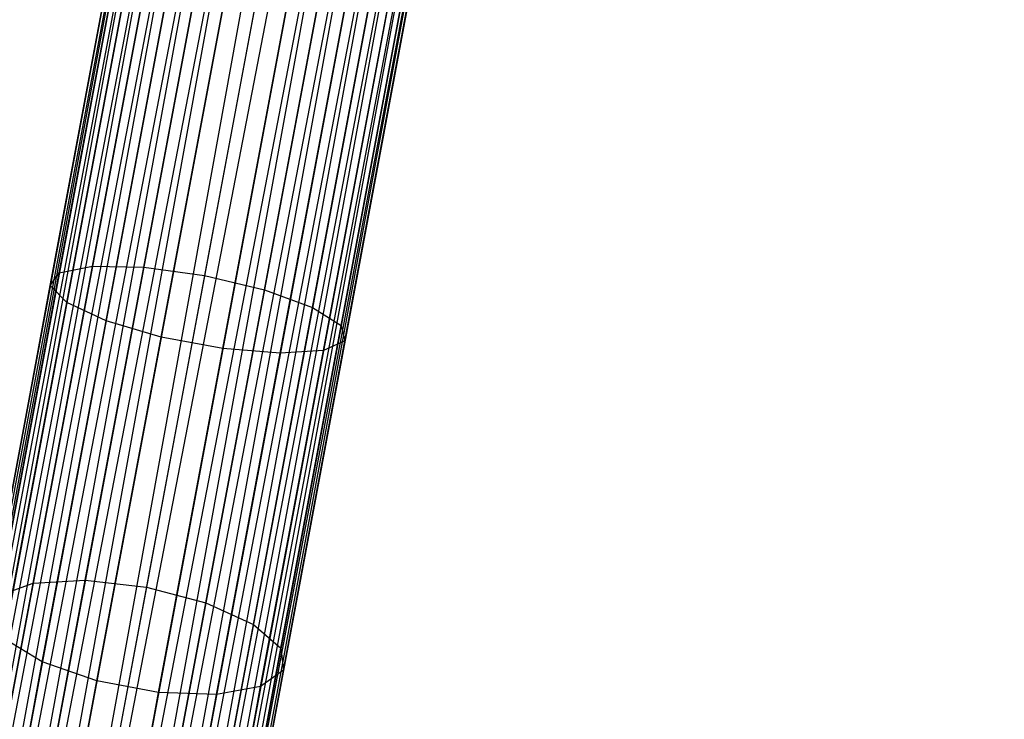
# Model space of a CAD drawing. Extents: x -102 to 102, y -101 to 102.
# Tile 101 of 256: x -13.47 to -6.94, y -68.63 to -63.99. Entities that reach past the tile are written whole.
import ezdxf

# ---------------------------------------------------------------- set-up
doc = ezdxf.new("R2010")
doc.units = 0
doc.header["$LTSCALE"] = 25.4
doc.layers.get('0').update_dxf_attribs({"linetype": 'CONTINUOUS'})

# ---------------------------------------------------------------- blocks, each defined once
blk = doc.blocks.new('NL2500011659_STL')
at = {"color": 0}
for p, q in [((-15.766, -79.1009, -7.3955), (-8.8972, -42.3564, -7.6045)), ((-8.8972, -42.3564, -7.3955), (-15.766, -79.1009, -7.3955)), ((-15.766, -79.1009, -7.3955), (-8.8972, -42.3564, -7.6045)), ((-8.8972, -42.3564, -7.3955), (-15.766, -79.1009, -7.3955)), ((-8.8545, -42.3644, -7.191), (-15.766, -79.1009, -7.3955)), ((-8.8545, -42.3644, -7.191), (-15.766, -79.1009, -7.3955)), ((-8.8972, -42.3564, -7.6045), (-15.7233, -79.1089, -7.809)), ((-8.8972, -42.3564, -7.6045), (-15.7233, -79.1089, -7.809)), ((-8.8545, -42.3644, -7.809), (-15.7233, -79.1089, -7.809)), ((-8.8545, -42.3644, -7.809), (-15.7233, -79.1089, -7.809)), ((-15.7233, -79.1089, -7.809), (-8.7709, -42.38, -8)), ((-15.7233, -79.1089, -7.809), (-8.7709, -42.38, -8)), ((-15.6397, -79.1245, -7), (-8.8545, -42.3644, -7.191)), ((-15.6397, -79.1245, -7), (-8.8545, -42.3644, -7.191)), ((-8.7709, -42.38, -7), (-15.6397, -79.1245, -7)), ((-8.7709, -42.38, -7), (-15.6397, -79.1245, -7)), ((-8.7709, -42.38, -8), (-15.5189, -79.1471, -8.1691)), ((-8.7709, -42.38, -8), (-15.5189, -79.1471, -8.1691)), ((-8.6501, -42.4026, -6.8309), (-15.6397, -79.1245, -7)), ((-8.6501, -42.4026, -6.8309), (-15.6397, -79.1245, -7)), ((-8.6501, -42.4026, -8.1691), (-15.5189, -79.1471, -8.1691)), ((-8.6501, -42.4026, -8.1691), (-15.5189, -79.1471, -8.1691)), ((-15.5189, -79.1471, -8.1691), (-8.4974, -42.4312, -8.309)), ((-15.5189, -79.1471, -8.1691), (-8.4974, -42.4312, -8.309)), ((-15.3662, -79.1757, -6.691), (-8.6501, -42.4026, -6.8309)), ((-15.3662, -79.1757, -6.691), (-8.6501, -42.4026, -6.8309)), ((-8.4974, -42.4312, -6.691), (-15.3662, -79.1757, -6.691)), ((-8.4974, -42.4312, -6.691), (-15.3662, -79.1757, -6.691)), ((-8.4974, -42.4312, -8.309), (-15.1882, -79.2089, -8.4135)), ((-8.4974, -42.4312, -8.309), (-15.1882, -79.2089, -8.4135)), ((-8.3195, -42.4644, -6.5865), (-15.3662, -79.1757, -6.691)), ((-8.3195, -42.4644, -6.5865), (-15.3662, -79.1757, -6.691)), ((-8.3195, -42.4644, -8.4135), (-15.1882, -79.2089, -8.4135)), ((-8.3195, -42.4644, -8.4135), (-15.1882, -79.2089, -8.4135)), ((-15.1882, -79.2089, -8.4135), (-8.124, -42.501, -8.4782)), ((-15.1882, -79.2089, -8.4135), (-8.124, -42.501, -8.4782)), ((-14.9928, -79.2455, -6.5218), (-8.3195, -42.4644, -6.5865)), ((-14.9928, -79.2455, -6.5218), (-8.3195, -42.4644, -6.5865)), ((-8.124, -42.501, -6.5218), (-14.9928, -79.2455, -6.5218)), ((-8.124, -42.501, -6.5218), (-14.9928, -79.2455, -6.5218)), ((-8.124, -42.501, -8.4782), (-14.7884, -79.2837, -8.5)), ((-8.124, -42.501, -8.4782), (-14.7884, -79.2837, -8.5)), ((-7.9197, -42.5392, -6.5), (-14.7884, -79.2837, -6.5)), ((-7.9197, -42.5392, -6.5), (-14.7884, -79.2837, -6.5)), ((-7.9197, -42.5392, -8.5), (-14.7884, -79.2837, -8.5)), ((-7.9197, -42.5392, -8.5), (-14.7884, -79.2837, -8.5)), ((-7.7153, -42.5774, -8.4782), (-14.7884, -79.2837, -8.5)), ((-7.7153, -42.5774, -8.4782), (-14.7884, -79.2837, -8.5)), ((-7.7153, -42.5774, -6.5218), (-14.584, -79.3219, -6.5218)), ((-7.7153, -42.5774, -6.5218), (-14.584, -79.3219, -6.5218)), ((-7.7153, -42.5774, -8.4782), (-14.3886, -79.3584, -8.4135)), ((-7.7153, -42.5774, -8.4782), (-14.3886, -79.3584, -8.4135)), ((-7.5198, -42.6139, -6.5865), (-14.584, -79.3219, -6.5218)), ((-7.5198, -42.6139, -6.5865), (-14.584, -79.3219, -6.5218)), ((-7.5198, -42.6139, -8.4135), (-14.3886, -79.3584, -8.4135)), ((-7.5198, -42.6139, -8.4135), (-14.3886, -79.3584, -8.4135)), ((-14.3886, -79.3584, -8.4135), (-7.3419, -42.6472, -8.309)), ((-14.3886, -79.3584, -8.4135), (-7.3419, -42.6472, -8.309)), ((-14.2106, -79.3917, -6.691), (-7.5198, -42.6139, -6.5865)), ((-14.2106, -79.3917, -6.691), (-7.5198, -42.6139, -6.5865)), ((-7.3419, -42.6472, -6.691), (-14.2106, -79.3917, -6.691)), ((-7.3419, -42.6472, -6.691), (-14.2106, -79.3917, -6.691)), ((-7.3419, -42.6472, -8.309), (-14.0579, -79.4202, -8.1691)), ((-7.3419, -42.6472, -8.309), (-14.0579, -79.4202, -8.1691)), ((-7.1892, -42.6757, -6.8309), (-14.2106, -79.3917, -6.691)), ((-7.1892, -42.6757, -6.8309), (-14.2106, -79.3917, -6.691)), ((-7.1892, -42.6757, -8.1691), (-14.0579, -79.4202, -8.1691)), ((-7.1892, -42.6757, -8.1691), (-14.0579, -79.4202, -8.1691)), ((-14.0579, -79.4202, -8.1691), (-7.0684, -42.6983, -8)), ((-14.0579, -79.4202, -8.1691), (-7.0684, -42.6983, -8)), ((-13.9371, -79.4428, -7), (-7.1892, -42.6757, -6.8309)), ((-13.9371, -79.4428, -7), (-7.1892, -42.6757, -6.8309)), ((-7.0684, -42.6983, -7), (-13.9371, -79.4428, -7)), ((-7.0684, -42.6983, -7), (-13.9371, -79.4428, -7)), ((-6.9848, -42.7139, -7.191), (-13.9371, -79.4428, -7)), ((-6.9848, -42.7139, -7.191), (-13.9371, -79.4428, -7)), ((-7.0684, -42.6983, -8), (-13.8535, -79.4584, -7.809)), ((-7.0684, -42.6983, -8), (-13.8535, -79.4584, -7.809)), ((-6.9848, -42.7139, -7.809), (-13.8535, -79.4584, -7.809)), ((-6.9848, -42.7139, -7.809), (-13.8535, -79.4584, -7.809)), ((-13.8108, -79.4664, -7.3955), (-6.9848, -42.7139, -7.191)), ((-13.8108, -79.4664, -7.3955), (-6.9848, -42.7139, -7.191)), ((-13.8535, -79.4584, -7.809), (-6.9421, -42.7219, -7.6045)), ((-13.8535, -79.4584, -7.809), (-6.9421, -42.7219, -7.6045)), ((-6.9421, -42.7219, -7.3955), (-13.8108, -79.4664, -7.3955)), ((-6.9421, -42.7219, -7.6045), (-13.8108, -79.4664, -7.3955)), ((-6.9421, -42.7219, -7.6045), (-13.8108, -79.4664, -7.3955)), ((-6.9421, -42.7219, -7.3955), (-13.8108, -79.4664, -7.3955)), ((-13.2106, -65.6675, -306.6683), (-12.7993, -63.4674, -307.0599)), ((-13.2106, -65.6675, -306.6683), (-12.7993, -63.4674, -307.0599)), ((-12.9911, -65.6247, -306.3177), (-12.5873, -63.4648, -306.7021)), ((-12.9911, -65.6247, -306.3177), (-12.5873, -63.4648, -306.7021)), ((-13.2707, -65.7526, -307.0709), (-12.8508, -63.5062, -307.4707)), ((-13.2707, -65.7526, -307.0709), (-12.8508, -63.5062, -307.4707)), ((-12.6501, -65.6315, -306.0798), (-12.2515, -63.4989, -306.4594)), ((-12.6501, -65.6315, -306.0798), (-12.2515, -63.4989, -306.4594)), ((-13.1611, -65.8651, -307.4558), (-12.7329, -63.5746, -307.8635)), ((-13.1611, -65.8651, -307.4558), (-12.7329, -63.5746, -307.8635)), ((-11.8499, -63.5639, -306.3735), (-12.2467, -65.6868, -305.9957)), ((-11.8499, -63.5639, -306.3735), (-12.2467, -65.6868, -305.9957)), ((-12.9006, -65.9858, -307.7567), (-12.4659, -63.6607, -308.1705)), ((-12.9006, -65.9858, -307.7567), (-12.4659, -63.6607, -308.1705)), ((-11.8505, -65.781, -306.0798), (-11.4519, -63.6484, -306.4594)), ((-11.8505, -65.781, -306.0798), (-11.4519, -63.6484, -306.4594)), ((-11.5301, -65.8978, -306.3177), (-11.1264, -63.7379, -306.7021)), ((-11.5301, -65.8978, -306.3177), (-11.1264, -63.7379, -306.7021)), ((-12.5343, -66.0936, -307.9213), (-12.0961, -63.7497, -308.3385)), ((-12.5343, -66.0936, -307.9213), (-12.0961, -63.7497, -308.3385)), ((-12.1255, -66.1701, -307.9213), (-11.6874, -63.8261, -308.3385)), ((-12.1255, -66.1701, -307.9213), (-11.6874, -63.8261, -308.3385)), ((-11.745, -66.2018, -307.7567), (-11.3104, -63.8767, -308.1705)), ((-11.745, -66.2018, -307.7567), (-11.3104, -63.8767, -308.1705)), ((-11.3409, -66.017, -306.6683), (-10.9296, -63.8169, -307.0599)), ((-11.3409, -66.017, -306.6683), (-10.9296, -63.8169, -307.0599)), ((-11.3156, -66.118, -307.0709), (-10.8956, -63.8717, -307.4707)), ((-11.3156, -66.118, -307.0709), (-10.8956, -63.8717, -307.4707)), ((-11.4585, -66.1834, -307.4558), (-11.0303, -63.8929, -307.8635)), ((-11.4585, -66.1834, -307.4558), (-11.0303, -63.8929, -307.8635)), ((-13.384, -67.7267, -305.6828), (-12.9911, -65.6247, -306.3177)), ((-13.384, -67.7267, -305.6828), (-12.9911, -65.6247, -306.3177)), ((-13.2106, -65.6675, -306.6683), (-12.9911, -65.6247, -306.3177)), ((-13.2106, -65.6675, -306.6683), (-12.9911, -65.6247, -306.3177)), ((-13.0381, -67.707, -305.4529), (-12.6501, -65.6315, -306.0798)), ((-13.0381, -67.707, -305.4529), (-12.6501, -65.6315, -306.0798)), ((-12.9911, -65.6247, -306.3177), (-12.6501, -65.6315, -306.0798)), ((-12.9911, -65.6247, -306.3177), (-12.6501, -65.6315, -306.0798)), ((-12.6501, -65.6315, -306.0798), (-12.2467, -65.6868, -305.9957)), ((-12.6501, -65.6315, -306.0798), (-12.2467, -65.6868, -305.9957)), ((-13.6109, -67.8087, -306.0215), (-13.2106, -65.6675, -306.6683)), ((-13.6109, -67.8087, -306.0215), (-13.2106, -65.6675, -306.6683)), ((-13.2707, -65.7526, -307.0709), (-13.2106, -65.6675, -306.6683)), ((-13.2707, -65.7526, -307.0709), (-13.2106, -65.6675, -306.6683)), ((-12.2467, -65.6868, -305.9957), (-12.6329, -67.7528, -305.3716)), ((-12.2467, -65.6868, -305.9957), (-12.6329, -67.7528, -305.3716)), ((-12.2467, -65.6868, -305.9957), (-11.8505, -65.781, -306.0798)), ((-12.2467, -65.6868, -305.9957), (-11.8505, -65.781, -306.0798)), ((-13.6794, -67.9387, -306.4105), (-13.2707, -65.7526, -307.0709)), ((-13.6794, -67.9387, -306.4105), (-13.2707, -65.7526, -307.0709)), ((-13.1611, -65.8651, -307.4558), (-13.2707, -65.7526, -307.0709)), ((-13.1611, -65.8651, -307.4558), (-13.2707, -65.7526, -307.0709)), ((-12.2385, -67.8564, -305.4529), (-11.8505, -65.781, -306.0798)), ((-12.2385, -67.8564, -305.4529), (-11.8505, -65.781, -306.0798)), ((-11.8505, -65.781, -306.0798), (-11.5301, -65.8978, -306.3177)), ((-11.8505, -65.781, -306.0798), (-11.5301, -65.8978, -306.3177)), ((-13.5778, -68.0943, -306.7825), (-13.1611, -65.8651, -307.4558)), ((-13.5778, -68.0943, -306.7825), (-13.1611, -65.8651, -307.4558)), ((-12.9006, -65.9858, -307.7567), (-13.1611, -65.8651, -307.4558)), ((-12.9006, -65.9858, -307.7567), (-13.1611, -65.8651, -307.4558)), ((-11.9231, -67.9998, -305.6828), (-11.5301, -65.8978, -306.3177)), ((-11.9231, -67.9998, -305.6828), (-11.5301, -65.8978, -306.3177)), ((-11.5301, -65.8978, -306.3177), (-11.3409, -66.017, -306.6683)), ((-11.5301, -65.8978, -306.3177), (-11.3409, -66.017, -306.6683)), ((-13.3235, -68.2485, -307.0731), (-12.9006, -65.9858, -307.7567)), ((-13.3235, -68.2485, -307.0731), (-12.9006, -65.9858, -307.7567)), ((-12.5343, -66.0936, -307.9213), (-12.9006, -65.9858, -307.7567)), ((-12.5343, -66.0936, -307.9213), (-12.9006, -65.9858, -307.7567)), ((-11.7412, -68.1582, -306.0215), (-11.3409, -66.017, -306.6683)), ((-11.7412, -68.1582, -306.0215), (-11.3409, -66.017, -306.6683)), ((-11.3409, -66.017, -306.6683), (-11.3156, -66.118, -307.0709)), ((-11.3409, -66.017, -306.6683), (-11.3156, -66.118, -307.0709)), ((-12.9607, -68.3748, -307.2322), (-12.5343, -66.0936, -307.9213)), ((-12.9607, -68.3748, -307.2322), (-12.5343, -66.0936, -307.9213)), ((-12.1255, -66.1701, -307.9213), (-12.5343, -66.0936, -307.9213)), ((-12.1255, -66.1701, -307.9213), (-12.5343, -66.0936, -307.9213)), ((-11.7242, -68.3042, -306.4105), (-11.3156, -66.118, -307.0709)), ((-11.7242, -68.3042, -306.4105), (-11.3156, -66.118, -307.0709)), ((-11.3156, -66.118, -307.0709), (-11.4585, -66.1834, -307.4558)), ((-11.3156, -66.118, -307.0709), (-11.4585, -66.1834, -307.4558)), ((-12.5519, -68.4512, -307.2322), (-12.1255, -66.1701, -307.9213)), ((-12.5519, -68.4512, -307.2322), (-12.1255, -66.1701, -307.9213)), ((-12.168, -68.4645, -307.0731), (-11.745, -66.2018, -307.7567)), ((-12.168, -68.4645, -307.0731), (-11.745, -66.2018, -307.7567)), ((-11.745, -66.2018, -307.7567), (-12.1255, -66.1701, -307.9213)), ((-11.745, -66.2018, -307.7567), (-12.1255, -66.1701, -307.9213)), ((-11.8752, -68.4125, -306.7825), (-11.4585, -66.1834, -307.4558)), ((-11.8752, -68.4125, -306.7825), (-11.4585, -66.1834, -307.4558)), ((-11.4585, -66.1834, -307.4558), (-11.745, -66.2018, -307.7567)), ((-11.4585, -66.1834, -307.4558), (-11.745, -66.2018, -307.7567)), ((-13.7609, -69.7428, -304.8056), (-13.384, -67.7267, -305.6828)), ((-13.7609, -69.7428, -304.8056), (-13.384, -67.7267, -305.6828)), ((-13.6109, -67.8087, -306.0215), (-13.384, -67.7267, -305.6828)), ((-13.6109, -67.8087, -306.0215), (-13.384, -67.7267, -305.6828)), ((-13.4102, -69.6976, -304.5868), (-13.0381, -67.707, -305.4529)), ((-13.4102, -69.6976, -304.5868), (-13.0381, -67.707, -305.4529)), ((-13.384, -67.7267, -305.6828), (-13.0381, -67.707, -305.4529)), ((-13.384, -67.7267, -305.6828), (-13.0381, -67.707, -305.4529)), ((-13.0381, -67.707, -305.4529), (-12.6329, -67.7528, -305.3716)), ((-13.0381, -67.707, -305.4529), (-12.6329, -67.7528, -305.3716)), ((-12.6329, -67.7528, -305.3716), (-13.0033, -69.7344, -304.5094)), ((-12.6329, -67.7528, -305.3716), (-13.0033, -69.7344, -304.5094)), ((-12.6329, -67.7528, -305.3716), (-12.2385, -67.8564, -305.4529)), ((-12.6329, -67.7528, -305.3716), (-12.2385, -67.8564, -305.4529)), ((-12.6106, -69.847, -304.5868), (-12.2385, -67.8564, -305.4529)), ((-12.6106, -69.847, -304.5868), (-12.2385, -67.8564, -305.4529)), ((-12.2385, -67.8564, -305.4529), (-11.9231, -67.9998, -305.6828)), ((-12.2385, -67.8564, -305.4529), (-11.9231, -67.9998, -305.6828)), ((-12.2999, -70.0159, -304.8056), (-11.9231, -67.9998, -305.6828)), ((-12.2999, -70.0159, -304.8056), (-11.9231, -67.9998, -305.6828)), ((-11.9231, -67.9998, -305.6828), (-11.7412, -68.1582, -306.0215)), ((-11.9231, -67.9998, -305.6828), (-11.7412, -68.1582, -306.0215)), ((-13.3235, -68.2485, -307.0731), (-13.5778, -68.0943, -306.7825)), ((-13.3235, -68.2485, -307.0731), (-13.5778, -68.0943, -306.7825)), ((-12.125, -70.2119, -305.128), (-11.7412, -68.1582, -306.0215)), ((-12.125, -70.2119, -305.128), (-11.7412, -68.1582, -306.0215)), ((-11.7412, -68.1582, -306.0215), (-11.7242, -68.3042, -306.4105)), ((-11.7412, -68.1582, -306.0215), (-11.7242, -68.3042, -306.4105)), ((-13.7292, -70.4188, -306.1289), (-13.3235, -68.2485, -307.0731)), ((-13.7292, -70.4188, -306.1289), (-13.3235, -68.2485, -307.0731)), ((-12.9607, -68.3748, -307.2322), (-13.3235, -68.2485, -307.0731)), ((-12.9607, -68.3748, -307.2322), (-13.3235, -68.2485, -307.0731)), ((-12.1162, -70.401, -305.4983), (-11.7242, -68.3042, -306.4105)), ((-12.1162, -70.401, -305.4983), (-11.7242, -68.3042, -306.4105)), ((-11.7242, -68.3042, -306.4105), (-11.8752, -68.4125, -306.7825)), ((-11.7242, -68.3042, -306.4105), (-11.8752, -68.4125, -306.7825)), ((-13.3697, -70.5627, -306.2803), (-12.9607, -68.3748, -307.2322)), ((-13.3697, -70.5627, -306.2803), (-12.9607, -68.3748, -307.2322)), ((-12.5519, -68.4512, -307.2322), (-12.9607, -68.3748, -307.2322)), ((-12.5519, -68.4512, -307.2322), (-12.9607, -68.3748, -307.2322)), ((-12.2749, -70.5506, -305.8523), (-11.8752, -68.4125, -306.7825)), ((-12.2749, -70.5506, -305.8523), (-11.8752, -68.4125, -306.7825)), ((-11.8752, -68.4125, -306.7825), (-12.168, -68.4645, -307.0731)), ((-11.8752, -68.4125, -306.7825), (-12.168, -68.4645, -307.0731)), ((-12.9609, -70.6391, -306.2803), (-12.5519, -68.4512, -307.2322)), ((-12.9609, -70.6391, -306.2803), (-12.5519, -68.4512, -307.2322)), ((-12.5737, -70.6348, -306.1289), (-12.168, -68.4645, -307.0731)), ((-12.5737, -70.6348, -306.1289), (-12.168, -68.4645, -307.0731)), ((-12.168, -68.4645, -307.0731), (-12.5519, -68.4512, -307.2322)), ((-12.168, -68.4645, -307.0731), (-12.5519, -68.4512, -307.2322))]:
    blk.add_line(p, q, dxfattribs=at)

msp = doc.modelspace()

# ---------------------------------------------------------------- block references
at = {"color": 0}
msp.add_blockref('NL2500011659_STL', (0, 0), dxfattribs=at)

doc.saveas('drawing.dxf')
